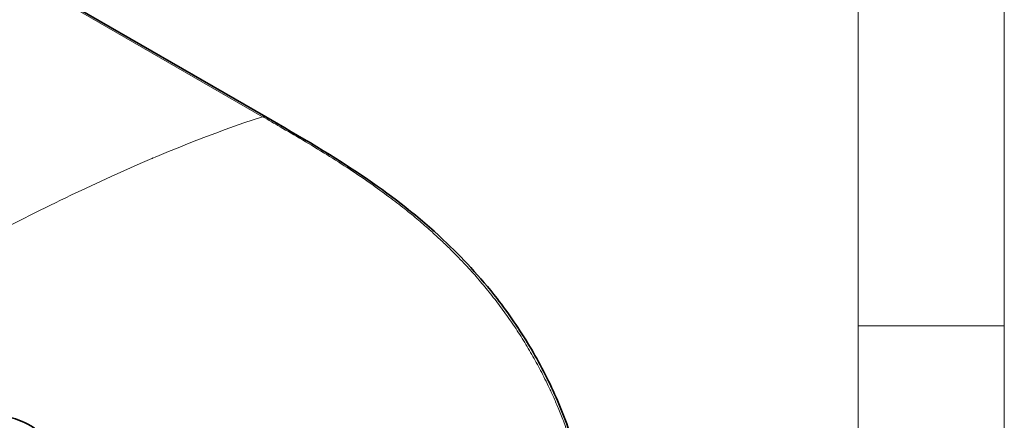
# Model space of a CAD drawing. Header units: millimetres. Extents: x 5 to 415, y 5 to 292.
# Tile 122 of 123: x 381 to 415, y 238 to 251. Entities that reach past the tile are written whole.
import ezdxf

# ---------------------------------------------------------------- set-up
doc = ezdxf.new("R2010")
doc.units = ezdxf.units.MM
for name, color, linetype, lineweight in [('Rahmen (ISO)', 7, 'Continuous', 70), ('Sichtbar (ISO)', 7, 'Continuous', 35), ('Sichtbar schmal (ISO)', 7, 'Continuous', 18)]:
    doc.layers.add(name, color=color, linetype=linetype, lineweight=lineweight)

# ---------------------------------------------------------------- blocks, each defined once
blk = doc.blocks.new('Ränder Basler-A3')
at = {"layer": 'Rahmen (ISO)', "color": 7, "lineweight": 18}
blk.add_line((415, 292), (415, 5), dxfattribs=at)
at = {"layer": 'Rahmen (ISO)', "lineweight": 18}
blk.add_line((410, 287), (410, 10), dxfattribs=at)
at = {"layer": 'Rahmen (ISO)', "color": 7, "linetype": 'Continuous', "lineweight": 18}
blk.add_line((415, 240.833), (410, 240.833), dxfattribs=at)

msp = doc.modelspace()

# ---------------------------------------------------------------- linework, layer by layer
at = {"layer": 'Sichtbar (ISO)'}
for p, q in [((389.71161164, 247.98605463), (351.52763092, 270.03158617)), ((389.34859235, 247.90699349), (389.34854324, 247.90702184)), ((388.07325721, 247.45938851), (388.07279034, 247.45965806)), ((388.6825156, 247.67918062), (388.68226058, 247.67932785))]:
    msp.add_line(p, q, dxfattribs=at)
for centre, start_param, end_param in [((387.65231569, 239.94313296), 2.7146673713, 2.714801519), ((387.75838171, 240.0043702), 2.7087890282, 2.7089360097)]:
    msp.add_ellipse(centre, major_axis=(3.65, -6.32198545), ratio=0.5773502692, start_param=start_param, end_param=end_param, dxfattribs=at)
for points, knots in [([(389.71161067, 247.98605176), (390.87425595, 247.31481554), (392.04311599, 246.64033782), (394.07780661, 245.24167293), (394.95355465, 244.56563865), (396.4327957, 243.17690668), (397.05893009, 242.50169973), (398.02876189, 241.25210133), (398.40486258, 240.70551046), (399.08350132, 239.57175974), (399.38952042, 238.97904105), (399.91604796, 237.78260742), (400.13872782, 237.1723565), (400.67581344, 235.34669258), (400.85719638, 234.12040825), (400.84638772, 231.91662329), (400.65504972, 230.89499287), (400.06608637, 229.6191188), (399.79643383, 229.2185977), (399.47305375, 228.89284044)], [0, 0, 0, 0, 0.4932606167, 0.4932606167, 0.8646364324, 0.8646364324, 1.1493823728, 1.1493823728, 1.3475638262, 1.3475638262, 1.5458794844, 1.5458794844, 1.7441545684, 1.7441545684, 2.1463290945, 2.1463290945, 2.548047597, 2.548047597, 2.7684881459, 2.7684881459, 2.7684881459, 2.7684881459]), ([(379.28792568, 237.57210049), (379.38709268, 237.62137581), (379.49532212, 237.6626543), (379.73090731, 237.72908638), (379.85813251, 237.75335163), (380.21757123, 237.79173089), (380.45628122, 237.7857115), (380.93718956, 237.71072515), (381.17488811, 237.64144232), (381.53216933, 237.48278507), (381.66041943, 237.4123982), (381.88268619, 237.26396031), (381.97852578, 237.18857814), (382.06612141, 237.1075275)], [-0.31347119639, -0.31347119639, -0.31347119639, -0.31347119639, -0.27272238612, -0.27272238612, -0.23039202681, -0.23039202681, -0.15765091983, -0.15765091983, -0.08378232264, -0.08378232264, -0.03882168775, -0.03882168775, -0.00000311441, -0.00000311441, -0.00000311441, -0.00000311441])]:
    msp.add_open_spline(points, degree=3, knots=knots, dxfattribs=at)
at = {"layer": 'Sichtbar schmal (ISO)'}
msp.add_line((351.42308181, 270.03727677), (389.60706041, 247.99174628), dxfattribs=at)
msp.add_ellipse((389.56161164, 247.726247), major_axis=(0.15, 0.25980762), ratio=0.5773502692, start_param=6.2831818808, end_param=6.8526551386, dxfattribs=at)
for points, knots in [([(389.60705268, 247.99174377), (387.89390179, 247.43708997), (385.31060764, 246.39433129), (381.65372649, 244.63960286), (378.71131802, 243.12459652), (375.98666852, 241.66670018), (374.30018175, 240.75201541), (373.64842495, 240.39801548)], [0.00000052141, 0.00000052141, 0.00000052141, 0.00000052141, 0.34657875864, 0.5250969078, 0.70361505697, 0.88213320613, 1, 1, 1, 1]), ([(399.47305375, 228.89284044), (399.53313913, 228.95336784), (399.66189305, 229.09321512), (399.85094465, 229.33532578), (400.03834897, 229.62475064), (400.21079651, 229.94883112), (400.36367572, 230.30184438), (400.49533552, 230.6811764), (400.60501521, 231.08609775), (400.69182513, 231.51530678), (400.75500878, 231.9666766), (400.79400941, 232.43765972), (400.80852813, 232.92541687), (400.79855375, 233.42681915), (400.76427975, 233.93875178), (400.70614033, 234.4581092), (400.62480211, 234.98184006), (400.5209841, 235.50771178), (400.39531715, 236.03438363), (400.24895431, 236.55846612), (400.08516245, 237.07087387), (399.91027259, 237.55782351), (399.73233776, 238.00598151), (399.55904772, 238.40723005), (399.39486962, 238.76176395), (399.23975801, 239.07757713), (399.08946351, 239.36823715), (398.93830166, 239.6470173), (398.78238291, 239.92165145), (398.62059442, 240.19395885), (398.4536139, 240.4627078), (398.2820205, 240.72727446), (398.10588179, 240.98779935), (397.9253428, 241.24426801), (397.74068624, 241.4964556), (397.55214361, 241.7442151), (397.35995666, 241.98737469), (397.16473563, 242.22531511), (396.96645034, 242.45822078), (396.76222408, 242.68957662), (396.54450578, 242.92746868), (396.30253944, 243.18204651), (396.0262306, 243.46104204), (395.7085662, 243.76756027), (395.34451169, 244.10179016), (394.92818849, 244.46384581), (394.45156785, 244.85483322), (393.90539838, 245.27588978), (393.28045303, 245.72752585), (392.56974153, 246.20875532), (391.7884466, 246.70562769), (390.98891248, 247.18853417), (390.25803328, 247.61586128), (389.805148, 247.8773614), (389.60705308, 247.99174404)], [0.35431189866, 0.35431189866, 0.35431189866, 0.35431189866, 0.36425534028, 0.37631146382, 0.38919849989, 0.40244901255, 0.41582597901, 0.42933400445, 0.4430018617, 0.4568118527, 0.47072216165, 0.4847019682, 0.49871150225, 0.51270035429, 0.52662634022, 0.54045872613, 0.55415997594, 0.56769897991, 0.58111239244, 0.594435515, 0.60747267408, 0.61983309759, 0.63119683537, 0.64137740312, 0.65034480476, 0.65833188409, 0.66572837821, 0.6729376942, 0.68019456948, 0.68748377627, 0.69475429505, 0.70201302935, 0.70927452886, 0.71654461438, 0.7238183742, 0.73109131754, 0.73837457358, 0.7456603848, 0.75290214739, 0.76018267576, 0.76781480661, 0.77622307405, 0.78579062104, 0.79671507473, 0.80907123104, 0.82303279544, 0.83889208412, 0.85696295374, 0.87755939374, 0.90100668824, 0.92741990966, 0.95496138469, 0.98028601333, 0.99999998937, 0.99999998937, 0.99999998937, 0.99999998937])]:
    msp.add_open_spline(points, degree=3, knots=knots, dxfattribs=at)

# ---------------------------------------------------------------- block references
msp.add_blockref('Ränder Basler-A3', (0, 0))

doc.saveas('drawing.dxf')
